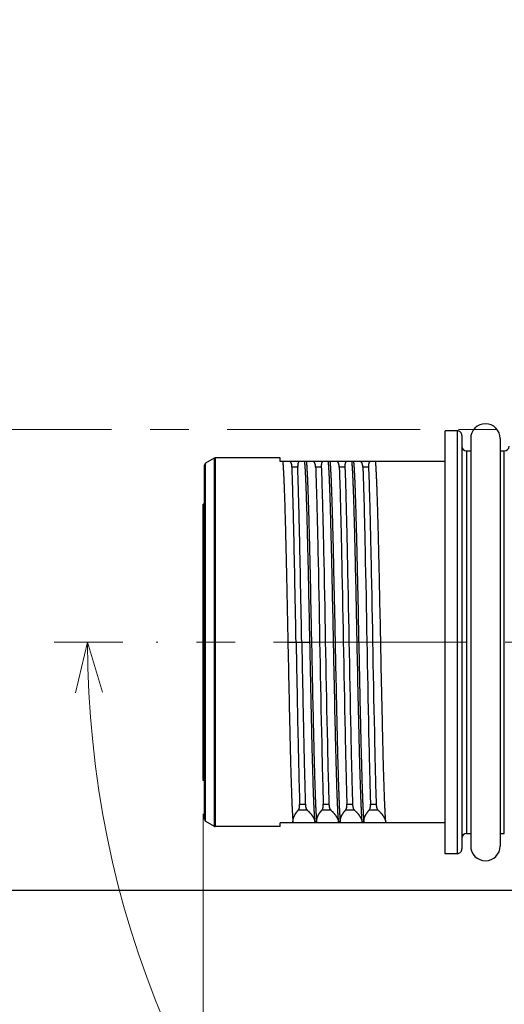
# Model space of a CAD drawing. Header units: millimetres. Extents: x 0 to 594, y 0 to 420.
# Tile 99 of 133: x 285 to 305, y 331 to 373. Entities that reach past the tile are written whole.
import ezdxf

# ---------------------------------------------------------------- set-up
doc = ezdxf.new("R2010")
doc.units = ezdxf.units.MM
doc.header["$LTSCALE"] = 0.257233
doc.linetypes.add('CENTER', pattern=[50.8, 31.75, -6.35, 6.35, -6.35])
doc.layers.add('NoLayerName_001', color=7, linetype='Continuous')
doc.styles.get("Standard").update_dxf_attribs({"font": 'txt', "bigfont": 'extfont2'})
doc.dimstyles.get("Standard").update_dxf_attribs({"dimtxt": 2.5, "dimasz": 2.5, "dimexe": 1, "dimexo": 1, "dimtad": 1, "dimdec": 3, "dimzin": 0, "dimdsep": 46, "dimtxsty": 'Standard', "dimcen": 2.5, "dimadec": 3, "dimazin": 0, "dimtfac": 0.75, "dimtdec": 3, "dimtmove": 0, "dimatfit": 3, "dimfxl": 1, "dimarcsym": 0})

# ---------------------------------------------------------------- blocks, each defined once
blk = doc.blocks.new('DIM_0002')
at = {"color": 3, "linetype": 'Continuous', "lineweight": 13}
for points in [[(2.897, 41.247), (1.414, 41.247), (0, 41.247)], [(0.901, 39.112), (1.414, 41.247), (2.037, 39.141)]]:
    blk.add_lwpolyline(points, dxfattribs=at)
blk.add_arc((42.661, 41.247), 41.247, 180, 90, dxfattribs=at)
blk = doc.blocks.new('_OPEN30')
at = {"color": 0, "linetype": 'ByBlock', "lineweight": -2}
for p, q in [((-1, 0.267949), (0, 0)), ((0, 0), (-1, -0.267949)), ((0, 0), (-1, 0))]:
    blk.add_line(p, q, dxfattribs=at)
blk = doc.blocks.new('*D68')
at = {"layer": 'Defpoints', "color": 0}
for p in [(292.611, 340.473), (341.961, 334.323), (341.961, 315.702)]:
    blk.add_point(p, dxfattribs=at)
at = {"layer": 'NoLayerName_001', "color": 0, "linetype": 'Continuous', "lineweight": 13}
for p, q in [((292.611, 339.059), (292.611, 314.287)), ((341.961, 332.909), (341.961, 314.287)), ((294.732, 315.702), (339.84, 315.702))]:
    blk.add_line(p, q, dxfattribs=at)
at = {"layer": 'NoLayerName_001', "color": 0, "lineweight": 13, "xscale": 2.121340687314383, "yscale": 2.121340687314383, "zscale": 2.121340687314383, "rotation": 180}
blk.add_blockref('_OPEN30', (292.611, 315.702), dxfattribs=at)
at = {"layer": 'NoLayerName_001', "color": 0, "lineweight": 13, "xscale": 2.121340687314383, "yscale": 2.121340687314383, "zscale": 2.121340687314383}
blk.add_blockref('_OPEN30', (341.961, 315.702), dxfattribs=at)
at = {"layer": 'NoLayerName_001', "color": 0, "lineweight": 13, "insert": (317.286, 319.591), "char_height": 4.94979, "attachment_point": 5}
blk.add_mtext('\\W0.8000;４９．５', dxfattribs=at)

msp = doc.modelspace()

# ---------------------------------------------------------------- linework, layer by layer
at = {"layer": 'NoLayerName_001', "color": 2, "linetype": 'CENTER', "lineweight": 13}
for p, q in [((241.3565, 355.3228), (421.432, 355.3228)), ((342.9611, 346.3228), (290.6111, 346.3228))]:
    msp.add_line(p, q, dxfattribs=at)
at = {"layer": 'NoLayerName_001', "color": 3, "linetype": 'Continuous', "lineweight": 25}
for p, q in [((302.8611, 337.3728), (302.8611, 355.2728)), ((303.3611, 355.2728), (302.8611, 355.2728)), ((303.3611, 355.2728), (303.3611, 337.3728)), ((303.5611, 355.0726), (303.5611, 337.5729)), ((303.9361, 354.9478), (303.9361, 337.6978)), ((305.1861, 354.9478), (305.1861, 337.6978)), ((303.7611, 354.4228), (303.7611, 338.2228)), ((303.7611, 354.4228), (303.9361, 354.4228)), ((305.1861, 354.4228), (305.3611, 354.4228)), ((305.3611, 338.2228), (305.3611, 354.4228)), ((293.0707, 354.1094), (292.7111, 353.9018)), ((292.7112, 338.7439), (292.7112, 353.9016)), ((293.121, 354.1228), (293.0709, 354.1093)), ((293.0709, 354.1093), (293.0709, 338.5362)), ((293.121, 354.1228), (293.121, 338.5228)), ((295.8611, 354.1228), (293.121, 354.1228)), ((295.8611, 353.9728), (295.8611, 354.1228)), ((302.8611, 353.9728), (295.8611, 353.9728)), ((292.6611, 338.8305), (292.6611, 353.8151)), ((296.6092, 353.7384), (296.3687, 353.7384)), ((297.6092, 353.7384), (297.3687, 353.7384)), ((298.6092, 353.7384), (298.3687, 353.7384)), ((299.6092, 353.7384), (299.3687, 353.7384)), ((292.6611, 352.1728), (292.6111, 352.1728)), ((292.6111, 340.4728), (292.6111, 352.1727)), ((292.6611, 349.2335), (292.6111, 349.2335)), ((292.6111, 348.1782), (292.6611, 348.1782)), ((296.1945, 346.3228), (297.1278, 346.3228)), ((292.6111, 344.4673), (292.6611, 344.4673)), ((292.6111, 343.412), (292.6611, 343.412)), ((292.6611, 340.4728), (292.6111, 340.4728)), ((296.6928, 339.4694), (296.9332, 339.4694)), ((297.6928, 339.4694), (297.9332, 339.4694)), ((298.6928, 339.4694), (298.9332, 339.4694)), ((299.6928, 339.4694), (299.9332, 339.4694)), ((296.6423, 339.222), (297.0072, 339.222)), ((297.6423, 339.222), (298.0072, 339.222)), ((298.6423, 339.222), (299.0072, 339.222)), ((299.6423, 339.222), (300.0072, 339.222)), ((292.7111, 338.7438), (293.0707, 338.5362)), ((293.0707, 338.5362), (293.091, 338.5273)), ((295.8611, 338.5228), (293.121, 338.5228)), ((295.8611, 338.5228), (295.8611, 338.6728)), ((302.8611, 338.6728), (295.8611, 338.6728)), ((303.7611, 338.2228), (303.9361, 338.2228)), ((305.1861, 338.2228), (305.3611, 338.2228)), ((303.3611, 337.3728), (302.8611, 337.3728))]:
    msp.add_line(p, q, dxfattribs=at)
at = {"layer": 'NoLayerName_001', "color": 7, "linetype": 'Continuous', "lineweight": 25}
msp.add_line((276.2611, 335.8228), (315.7341, 335.8228), dxfattribs=at)
at = {"layer": 'NoLayerName_001', "color": 3, "linetype": 'Continuous', "lineweight": 25}
for points in [[(293.1207, 354.1228), (293.111, 354.1223), (293.0911, 354.1183), (293.0707, 354.1094)], [(293.091, 338.5273), (293.1109, 338.5232), (293.1207, 338.5228)]]:
    msp.add_lwpolyline(points, dxfattribs=at)
for centre, radius, start, end in [((304.5611, 354.9478), 0.625, 0, 180), ((303.3611, 355.0728), 0.2, 0, 90.00002), ((303.7611, 354.6228), 0.2, 180.00002, 270), ((305.3611, 354.6228), 0.2, 270, 359.99998), ((292.7611, 353.8152), 0.1, 120.02505, 180.04927), ((293.121, 354.0228), 0.1, 90, 120.07773), ((292.7611, 338.8305), 0.1, 180.04748, 240.0237), ((293.121, 338.6228), 0.1, 239.92657, 270), ((303.7611, 338.0228), 0.2, 90, 179.99998), ((304.5611, 337.6978), 0.625, 180, 0), ((303.3611, 337.5728), 0.2, 270, 0.00001)]:
    msp.add_arc(centre, radius, start, end, dxfattribs=at)
for points, knots in [([(295.9758, 353.9728), (295.9802, 353.9219), (295.9898, 353.8203), (295.9993, 353.6675), (296.008, 353.5147), (296.0156, 353.3618), (296.0225, 353.2089), (296.0288, 353.056), (296.0347, 352.903), (296.0423, 352.699), (296.051, 352.4441), (296.0623, 352.0871), (296.0757, 351.628), (296.092, 351.0159), (296.1133, 350.1488), (296.1489, 348.5674), (296.1754, 347.241), (296.1945, 346.3228)], [0, 0, 0, 0, 0.1530749, 0.306152, 0.4592249, 0.6122994, 0.7653769, 0.9184564, 1.0715347, 1.2246109, 1.53076, 1.8369082, 2.2961326, 2.9084334, 3.6738074, 4.8984059, 7.6537527, 7.6537527, 7.6537527, 7.6537527]), ([(296.3687, 353.7384), (296.3686, 353.7412), (296.3684, 353.7467), (296.3679, 353.755), (296.3674, 353.7632), (296.3668, 353.7715), (296.3661, 353.7798), (296.3653, 353.788), (296.3644, 353.7963), (296.3633, 353.8045), (296.3622, 353.8127), (296.3609, 353.8209), (296.3596, 353.8291), (296.3581, 353.8373), (296.3564, 353.8454), (296.3546, 353.8535), (296.3526, 353.8616), (296.3505, 353.8696), (296.3481, 353.8776), (296.3454, 353.8854), (296.3425, 353.8932), (296.3393, 353.9009), (296.3358, 353.9085), (296.3319, 353.9159), (296.3277, 353.9232), (296.3231, 353.9303), (296.3181, 353.937), (296.3127, 353.9434), (296.3068, 353.9493), (296.3005, 353.9548), (296.2937, 353.9596), (296.2865, 353.9637), (296.2789, 353.9671), (296.271, 353.9697), (296.2629, 353.9715), (296.2546, 353.9726), (296.2491, 353.9727), (296.2463, 353.9728)], [0, 0, 0, 0, 0.00828877, 0.01658034, 0.02487384, 0.03316853, 0.04146387, 0.0497595, 0.05805524, 0.06635111, 0.07464737, 0.08294447, 0.09124313, 0.0995443, 0.10784898, 0.11615541, 0.12446065, 0.13276339, 0.14106427, 0.14936609, 0.15767416, 0.16599642, 0.17434375, 0.18272998, 0.19115378, 0.1995834, 0.20799142, 0.21636088, 0.2246875, 0.2329821, 0.24127272, 0.24958324, 0.2579048, 0.26622651, 0.27454575, 0.28286267, 0.29116347, 0.29116347, 0.29116347, 0.29116347]), ([(296.6952, 353.9728), (296.6929, 353.9727), (296.6883, 353.9726), (296.6815, 353.9715), (296.6748, 353.9698), (296.6684, 353.9672), (296.6624, 353.9639), (296.6567, 353.96), (296.6515, 353.9555), (296.6468, 353.9505), (296.6425, 353.9451), (296.6386, 353.9394), (296.6352, 353.9335), (296.632, 353.9274), (296.6292, 353.9211), (296.6267, 353.9147), (296.6244, 353.9083), (296.6223, 353.9018), (296.6204, 353.8952), (296.6187, 353.8885), (296.6172, 353.8818), (296.6159, 353.8751), (296.6147, 353.8683), (296.6137, 353.8615), (296.6128, 353.8547), (296.6119, 353.8479), (296.6112, 353.8411), (296.6106, 353.8342), (296.6101, 353.8274), (296.6096, 353.8205), (296.6092, 353.8137), (296.6089, 353.8068), (296.6087, 353.8), (296.6085, 353.7931), (296.6084, 353.7863), (296.6083, 353.7794), (296.6084, 353.7726), (296.6084, 353.7658), (296.6085, 353.7589), (296.6087, 353.7544), (296.6087, 353.7521)], [0, 0, 0, 0, 0.00686401, 0.0137477, 0.02062827, 0.02750345, 0.03438266, 0.04126304, 0.04813156, 0.05499545, 0.06186714, 0.06873975, 0.07559973, 0.08245507, 0.08931192, 0.09616877, 0.10301958, 0.10986627, 0.11671361, 0.12356498, 0.13042248, 0.13728701, 0.14415837, 0.1510354, 0.15791603, 0.16479738, 0.17167592, 0.17854812, 0.18541386, 0.1922742, 0.19913008, 0.20598238, 0.21283187, 0.21967921, 0.226525, 0.23336974, 0.24021387, 0.24705772, 0.25390158, 0.26074566, 0.26074566, 0.26074566, 0.26074566]), ([(297.1278, 346.3228), (297.1064, 347.343), (297.0791, 348.7204), (297.0417, 350.3528), (297.0226, 351.118), (297.0075, 351.679), (296.9956, 352.0871), (296.9843, 352.4441), (296.9755, 352.699), (296.968, 352.903), (296.9621, 353.056), (296.9558, 353.2089), (296.9489, 353.3618), (296.9412, 353.5147), (296.9325, 353.6675), (296.9231, 353.8203), (296.9134, 353.9219), (296.909, 353.9728)], [0, 0, 0, 0, 3.0614964, 4.1330199, 4.8983943, 5.3576201, 5.8168444, 6.1229927, 6.4291417, 6.5822179, 6.7352962, 6.8883757, 7.0414533, 7.1945277, 7.3476006, 7.5006778, 7.6537526, 7.6537526, 7.6537526, 7.6537526]), ([(296.9758, 353.9728), (296.9806, 353.9163), (296.9912, 353.8034), (297.0013, 353.6336), (297.0107, 353.4638), (297.0188, 353.2939), (297.0261, 353.1239), (297.0328, 352.954), (297.0413, 352.7274), (297.0511, 352.4441), (297.0618, 352.1041), (297.0734, 351.7074), (297.0873, 351.1973), (297.1058, 350.4605), (297.1372, 349.1002), (297.1881, 346.6629), (297.2365, 344.2255), (297.2792, 342.3551), (297.2974, 341.6183), (297.3109, 341.1082), (297.3222, 340.7115), (297.3325, 340.3715), (297.3418, 340.0882), (297.3498, 339.8615), (297.3562, 339.6916), (297.363, 339.5216), (297.3704, 339.3517), (297.3784, 339.1818), (297.3878, 339.012), (297.3976, 338.8422), (297.4084, 338.7293), (297.4132, 338.6728)], [0, 0, 0, 0, 0.1700828, 0.3401666, 0.5102476, 0.6803315, 0.850419, 1.0205068, 1.1905919, 1.5307576, 1.8709222, 2.2110882, 2.7213388, 3.4016718, 4.4221703, 6.8033332, 10.7152436, 11.7357423, 12.4160744, 12.9263239, 13.2664906, 13.6066563, 13.9468217, 14.1169057, 14.2869914, 14.4570765, 14.6271582, 14.7972358, 14.9673191, 15.1374233, 15.3075033, 15.3075033, 15.3075033, 15.3075033]), ([(297.3687, 353.7384), (297.3686, 353.7412), (297.3684, 353.7467), (297.3679, 353.755), (297.3674, 353.7632), (297.3668, 353.7715), (297.3661, 353.7798), (297.3653, 353.788), (297.3644, 353.7963), (297.3633, 353.8045), (297.3622, 353.8127), (297.3609, 353.8209), (297.3596, 353.8291), (297.3581, 353.8373), (297.3564, 353.8454), (297.3546, 353.8535), (297.3526, 353.8616), (297.3505, 353.8696), (297.3481, 353.8776), (297.3454, 353.8854), (297.3425, 353.8932), (297.3393, 353.9009), (297.3358, 353.9085), (297.3319, 353.9159), (297.3277, 353.9232), (297.3231, 353.9303), (297.3181, 353.937), (297.3127, 353.9434), (297.3068, 353.9493), (297.3005, 353.9548), (297.2937, 353.9596), (297.2865, 353.9637), (297.2789, 353.9671), (297.271, 353.9697), (297.2629, 353.9715), (297.2546, 353.9726), (297.2491, 353.9727), (297.2463, 353.9728)], [0, 0, 0, 0, 0.00828877, 0.01658033, 0.0248738, 0.03316848, 0.04146381, 0.04975943, 0.05805515, 0.06635102, 0.07464727, 0.08294438, 0.09124305, 0.09954424, 0.10784893, 0.11615539, 0.12446065, 0.13276342, 0.1410643, 0.14936613, 0.15767418, 0.16599642, 0.17434372, 0.1827299, 0.19115366, 0.19958325, 0.20799125, 0.2163607, 0.22468733, 0.23298195, 0.24127259, 0.24958311, 0.25790466, 0.26622636, 0.2745456, 0.28286252, 0.29116331, 0.29116331, 0.29116331, 0.29116331]), ([(297.6952, 353.9728), (297.6929, 353.9727), (297.6883, 353.9726), (297.6815, 353.9715), (297.6748, 353.9698), (297.6684, 353.9672), (297.6624, 353.9639), (297.6567, 353.96), (297.6515, 353.9555), (297.6468, 353.9505), (297.6425, 353.9451), (297.6386, 353.9394), (297.6351, 353.9335), (297.632, 353.9274), (297.6292, 353.9211), (297.6267, 353.9147), (297.6244, 353.9083), (297.6223, 353.9018), (297.6204, 353.8952), (297.6187, 353.8885), (297.6172, 353.8818), (297.6159, 353.8751), (297.6147, 353.8683), (297.6137, 353.8615), (297.6128, 353.8547), (297.6119, 353.8479), (297.6112, 353.8411), (297.6106, 353.8342), (297.6101, 353.8274), (297.6096, 353.8205), (297.6092, 353.8137), (297.6089, 353.8068), (297.6087, 353.8), (297.6085, 353.7931), (297.6084, 353.7863), (297.6083, 353.7794), (297.6084, 353.7726), (297.6084, 353.7658), (297.6085, 353.7589), (297.6087, 353.7544), (297.6087, 353.7521)], [0, 0, 0, 0, 0.00686401, 0.0137477, 0.02062827, 0.02750343, 0.03438263, 0.04126301, 0.04813153, 0.05499542, 0.06186711, 0.06873969, 0.07559966, 0.082455, 0.08931186, 0.09616871, 0.10301952, 0.10986621, 0.11671354, 0.12356491, 0.1304224, 0.13728692, 0.14415828, 0.15103531, 0.15791592, 0.16479728, 0.17167581, 0.17854801, 0.18541374, 0.19227407, 0.19912995, 0.20598225, 0.21283173, 0.21967906, 0.22652485, 0.23336959, 0.24021371, 0.24705756, 0.25390141, 0.26074549, 0.26074549, 0.26074549, 0.26074549]), ([(298.3465, 338.6728), (298.3417, 338.7293), (298.3311, 338.8422), (298.321, 339.012), (298.3116, 339.1818), (298.3035, 339.3517), (298.2962, 339.5216), (298.2895, 339.6916), (298.281, 339.9182), (298.2712, 340.2015), (298.2605, 340.5415), (298.2489, 340.9382), (298.235, 341.4482), (298.2164, 342.185), (298.1851, 343.5453), (298.1342, 345.9827), (298.0858, 348.42), (298.0431, 350.2905), (298.0249, 351.0273), (298.0114, 351.5373), (298.0001, 351.934), (297.9898, 352.2741), (297.9805, 352.5574), (297.9725, 352.784), (297.9661, 352.954), (297.9593, 353.1239), (297.9519, 353.2938), (297.9439, 353.4637), (297.9345, 353.6336), (297.9246, 353.8034), (297.9139, 353.9163), (297.909, 353.9728)], [0, 0, 0, 0, 0.1700828, 0.3401666, 0.5102476, 0.6803315, 0.850419, 1.0205068, 1.1905919, 1.5307576, 1.8709222, 2.2110882, 2.7213388, 3.4016718, 4.4221703, 6.8033332, 10.7152436, 11.7357423, 12.4160744, 12.9263239, 13.2664906, 13.6066563, 13.9468217, 14.1169057, 14.2869914, 14.4570765, 14.6271582, 14.7972358, 14.9673191, 15.1374233, 15.3075033, 15.3075033, 15.3075033, 15.3075033]), ([(297.9758, 353.9728), (297.9806, 353.9163), (297.9912, 353.8034), (298.0013, 353.6336), (298.0107, 353.4638), (298.0188, 353.2939), (298.0261, 353.1239), (298.0328, 352.954), (298.0413, 352.7274), (298.0511, 352.4441), (298.0618, 352.1041), (298.0734, 351.7074), (298.0873, 351.1973), (298.1058, 350.4605), (298.1372, 349.1002), (298.1881, 346.6629), (298.2365, 344.2255), (298.2792, 342.3551), (298.2974, 341.6183), (298.3109, 341.1082), (298.3222, 340.7115), (298.3325, 340.3715), (298.3418, 340.0882), (298.3498, 339.8615), (298.3562, 339.6916), (298.363, 339.5216), (298.3704, 339.3517), (298.3784, 339.1818), (298.3878, 339.012), (298.3976, 338.8422), (298.4084, 338.7293), (298.4132, 338.6728)], [0, 0, 0, 0, 0.1700828, 0.3401666, 0.5102476, 0.6803315, 0.850419, 1.0205068, 1.1905919, 1.5307576, 1.8709222, 2.2110882, 2.7213388, 3.4016718, 4.4221703, 6.8033332, 10.7152436, 11.7357423, 12.4160744, 12.9263239, 13.2664906, 13.6066563, 13.9468217, 14.1169057, 14.2869914, 14.4570765, 14.6271582, 14.7972358, 14.9673191, 15.1374233, 15.3075033, 15.3075033, 15.3075033, 15.3075033]), ([(298.3687, 353.7384), (298.3686, 353.7412), (298.3684, 353.7467), (298.3679, 353.755), (298.3674, 353.7632), (298.3668, 353.7715), (298.3661, 353.7798), (298.3653, 353.788), (298.3644, 353.7963), (298.3633, 353.8045), (298.3622, 353.8127), (298.3609, 353.8209), (298.3596, 353.8291), (298.3581, 353.8373), (298.3564, 353.8454), (298.3546, 353.8535), (298.3526, 353.8616), (298.3505, 353.8696), (298.3481, 353.8776), (298.3454, 353.8854), (298.3425, 353.8932), (298.3393, 353.9009), (298.3358, 353.9085), (298.3319, 353.9159), (298.3277, 353.9232), (298.3231, 353.9303), (298.3181, 353.937), (298.3127, 353.9434), (298.3068, 353.9493), (298.3005, 353.9548), (298.2937, 353.9596), (298.2865, 353.9637), (298.2789, 353.9671), (298.271, 353.9697), (298.2629, 353.9715), (298.2546, 353.9726), (298.2491, 353.9727), (298.2463, 353.9728)], [0, 0, 0, 0, 0.00828877, 0.01658034, 0.02487384, 0.03316853, 0.04146387, 0.0497595, 0.05805524, 0.06635111, 0.07464737, 0.08294447, 0.09124313, 0.0995443, 0.10784898, 0.11615541, 0.12446065, 0.13276339, 0.14106427, 0.14936609, 0.15767416, 0.16599642, 0.17434375, 0.18272998, 0.19115378, 0.1995834, 0.20799142, 0.21636088, 0.2246875, 0.2329821, 0.24127272, 0.24958324, 0.2579048, 0.26622651, 0.27454575, 0.28286267, 0.29116347, 0.29116347, 0.29116347, 0.29116347]), ([(298.6952, 353.9728), (298.6929, 353.9727), (298.6883, 353.9726), (298.6815, 353.9715), (298.6748, 353.9698), (298.6684, 353.9672), (298.6624, 353.9639), (298.6567, 353.96), (298.6515, 353.9555), (298.6468, 353.9505), (298.6425, 353.9451), (298.6386, 353.9394), (298.6352, 353.9335), (298.632, 353.9274), (298.6292, 353.9211), (298.6267, 353.9147), (298.6244, 353.9083), (298.6223, 353.9018), (298.6204, 353.8952), (298.6187, 353.8885), (298.6172, 353.8818), (298.6159, 353.8751), (298.6147, 353.8683), (298.6137, 353.8615), (298.6128, 353.8547), (298.6119, 353.8479), (298.6112, 353.8411), (298.6106, 353.8342), (298.6101, 353.8274), (298.6096, 353.8205), (298.6092, 353.8137), (298.6089, 353.8068), (298.6087, 353.8), (298.6085, 353.7931), (298.6084, 353.7863), (298.6083, 353.7794), (298.6084, 353.7726), (298.6084, 353.7658), (298.6085, 353.7589), (298.6087, 353.7544), (298.6087, 353.7521)], [0, 0, 0, 0, 0.00686401, 0.0137477, 0.02062827, 0.02750345, 0.03438266, 0.04126304, 0.04813156, 0.05499545, 0.06186714, 0.06873975, 0.07559973, 0.08245507, 0.08931192, 0.09616877, 0.10301958, 0.10986627, 0.11671361, 0.12356498, 0.13042248, 0.13728701, 0.14415837, 0.1510354, 0.15791603, 0.16479738, 0.17167592, 0.17854812, 0.18541386, 0.1922742, 0.19913008, 0.20598238, 0.21283187, 0.21967921, 0.226525, 0.23336974, 0.24021387, 0.24705772, 0.25390158, 0.26074566, 0.26074566, 0.26074566, 0.26074566]), ([(299.3465, 338.6728), (299.3417, 338.7293), (299.3311, 338.8422), (299.321, 339.012), (299.3116, 339.1818), (299.3035, 339.3517), (299.2962, 339.5216), (299.2895, 339.6916), (299.281, 339.9182), (299.2712, 340.2015), (299.2605, 340.5415), (299.2489, 340.9382), (299.235, 341.4482), (299.2164, 342.185), (299.1851, 343.5453), (299.1342, 345.9827), (299.0858, 348.42), (299.0431, 350.2905), (299.0249, 351.0273), (299.0114, 351.5373), (299.0001, 351.934), (298.9898, 352.2741), (298.9805, 352.5574), (298.9725, 352.784), (298.9661, 352.954), (298.9593, 353.1239), (298.9519, 353.2938), (298.9439, 353.4637), (298.9345, 353.6336), (298.9246, 353.8034), (298.9139, 353.9163), (298.909, 353.9728)], [0, 0, 0, 0, 0.1700828, 0.3401666, 0.5102476, 0.6803315, 0.850419, 1.0205068, 1.1905919, 1.5307576, 1.8709222, 2.2110882, 2.7213388, 3.4016718, 4.4221703, 6.8033332, 10.7152436, 11.7357423, 12.4160744, 12.9263239, 13.2664906, 13.6066563, 13.9468217, 14.1169057, 14.2869914, 14.4570765, 14.6271582, 14.7972358, 14.9673191, 15.1374233, 15.3075033, 15.3075033, 15.3075033, 15.3075033]), ([(298.9758, 353.9728), (298.9806, 353.9163), (298.9912, 353.8034), (299.0013, 353.6336), (299.0107, 353.4638), (299.0188, 353.2939), (299.0261, 353.1239), (299.0328, 352.954), (299.0413, 352.7274), (299.0511, 352.4441), (299.0618, 352.1041), (299.0734, 351.7074), (299.0873, 351.1973), (299.1058, 350.4605), (299.1372, 349.1002), (299.1881, 346.6629), (299.2365, 344.2255), (299.2792, 342.3551), (299.2974, 341.6183), (299.3109, 341.1082), (299.3222, 340.7115), (299.3325, 340.3715), (299.3418, 340.0882), (299.3498, 339.8615), (299.3562, 339.6916), (299.363, 339.5216), (299.3704, 339.3517), (299.3784, 339.1818), (299.3878, 339.012), (299.3976, 338.8422), (299.4084, 338.7293), (299.4132, 338.6728)], [0, 0, 0, 0, 0.1700828, 0.3401666, 0.5102476, 0.6803315, 0.850419, 1.0205068, 1.1905919, 1.5307576, 1.8709222, 2.2110882, 2.7213388, 3.4016718, 4.4221703, 6.8033332, 10.7152436, 11.7357423, 12.4160744, 12.9263239, 13.2664906, 13.6066563, 13.9468217, 14.1169057, 14.2869914, 14.4570765, 14.6271582, 14.7972358, 14.9673191, 15.1374233, 15.3075033, 15.3075033, 15.3075033, 15.3075033]), ([(299.3687, 353.7384), (299.3686, 353.7412), (299.3684, 353.7467), (299.3679, 353.755), (299.3674, 353.7632), (299.3668, 353.7715), (299.3661, 353.7798), (299.3653, 353.788), (299.3644, 353.7963), (299.3633, 353.8045), (299.3622, 353.8127), (299.3609, 353.8209), (299.3596, 353.8291), (299.3581, 353.8373), (299.3564, 353.8454), (299.3546, 353.8535), (299.3526, 353.8616), (299.3505, 353.8696), (299.3481, 353.8776), (299.3454, 353.8854), (299.3425, 353.8932), (299.3393, 353.9009), (299.3358, 353.9085), (299.3319, 353.9159), (299.3277, 353.9232), (299.3231, 353.9303), (299.3181, 353.937), (299.3127, 353.9434), (299.3068, 353.9493), (299.3005, 353.9548), (299.2937, 353.9596), (299.2865, 353.9637), (299.2789, 353.9671), (299.271, 353.9697), (299.2629, 353.9715), (299.2546, 353.9726), (299.2491, 353.9727), (299.2463, 353.9728)], [0, 0, 0, 0, 0.00828877, 0.01658034, 0.02487384, 0.03316853, 0.04146387, 0.0497595, 0.05805524, 0.06635111, 0.07464737, 0.08294447, 0.09124313, 0.0995443, 0.10784898, 0.11615541, 0.12446065, 0.13276339, 0.14106427, 0.14936609, 0.15767416, 0.16599642, 0.17434375, 0.18272998, 0.19115378, 0.1995834, 0.20799142, 0.21636088, 0.2246875, 0.2329821, 0.24127272, 0.24958324, 0.2579048, 0.26622651, 0.27454575, 0.28286267, 0.29116347, 0.29116347, 0.29116347, 0.29116347]), ([(299.6952, 353.9728), (299.6929, 353.9727), (299.6883, 353.9726), (299.6815, 353.9715), (299.6748, 353.9698), (299.6684, 353.9672), (299.6624, 353.9639), (299.6567, 353.96), (299.6515, 353.9555), (299.6468, 353.9505), (299.6425, 353.9451), (299.6386, 353.9394), (299.6352, 353.9335), (299.632, 353.9274), (299.6292, 353.9211), (299.6267, 353.9147), (299.6244, 353.9083), (299.6223, 353.9018), (299.6204, 353.8952), (299.6187, 353.8885), (299.6172, 353.8818), (299.6159, 353.8751), (299.6147, 353.8683), (299.6137, 353.8615), (299.6128, 353.8547), (299.6119, 353.8479), (299.6112, 353.8411), (299.6106, 353.8342), (299.6101, 353.8274), (299.6096, 353.8205), (299.6092, 353.8137), (299.6089, 353.8068), (299.6087, 353.8), (299.6085, 353.7931), (299.6084, 353.7863), (299.6083, 353.7794), (299.6084, 353.7726), (299.6084, 353.7658), (299.6085, 353.7589), (299.6087, 353.7544), (299.6087, 353.7521)], [0, 0, 0, 0, 0.00686401, 0.0137477, 0.02062827, 0.02750345, 0.03438266, 0.04126304, 0.04813156, 0.05499545, 0.06186714, 0.06873975, 0.07559973, 0.08245507, 0.08931192, 0.09616877, 0.10301958, 0.10986627, 0.11671361, 0.12356498, 0.13042248, 0.13728701, 0.14415837, 0.1510354, 0.15791603, 0.16479738, 0.17167592, 0.17854812, 0.18541387, 0.1922742, 0.19913008, 0.20598238, 0.21283187, 0.21967921, 0.226525, 0.23336974, 0.24021387, 0.24705772, 0.25390158, 0.26074566, 0.26074566, 0.26074566, 0.26074566]), ([(300.3465, 338.6728), (300.3417, 338.7293), (300.3311, 338.8422), (300.321, 339.012), (300.3116, 339.1818), (300.3035, 339.3517), (300.2962, 339.5216), (300.2895, 339.6916), (300.281, 339.9182), (300.2712, 340.2015), (300.2605, 340.5415), (300.2489, 340.9382), (300.235, 341.4482), (300.2164, 342.185), (300.1851, 343.5453), (300.1342, 345.9827), (300.0858, 348.42), (300.0431, 350.2905), (300.0249, 351.0273), (300.0114, 351.5373), (300.0001, 351.934), (299.9898, 352.2741), (299.9805, 352.5574), (299.9725, 352.784), (299.9661, 352.954), (299.9593, 353.1239), (299.9519, 353.2938), (299.9439, 353.4637), (299.9345, 353.6336), (299.9246, 353.8034), (299.9139, 353.9163), (299.909, 353.9728)], [0, 0, 0, 0, 0.1700828, 0.3401666, 0.5102476, 0.6803315, 0.850419, 1.0205068, 1.1905919, 1.5307576, 1.8709222, 2.2110882, 2.7213388, 3.4016718, 4.4221703, 6.8033332, 10.7152436, 11.7357423, 12.4160744, 12.9263239, 13.2664906, 13.6066563, 13.9468217, 14.1169057, 14.2869914, 14.4570765, 14.6271582, 14.7972358, 14.9673191, 15.1374233, 15.3075033, 15.3075033, 15.3075033, 15.3075033]), ([(296.5409, 346.3228), (296.5184, 347.4764), (296.4897, 349.0421), (296.4506, 350.8549), (296.4311, 351.6789), (296.4162, 352.2556), (296.4049, 352.6676), (296.395, 352.9971), (296.387, 353.2442), (296.3785, 353.4913), (296.3719, 353.656), (296.3687, 353.7384)], [0, 0, 0, 0, 3.4615974, 4.6978799, 5.4396493, 5.9341654, 6.4286859, 6.675946, 6.9232045, 7.1704613, 7.4177176, 7.4177176, 7.4177176, 7.4177176]), ([(296.6087, 353.7521), (296.6088, 353.7498), (296.6089, 353.7452), (296.6091, 353.7407), (296.6092, 353.7384)], [0, 0, 0, 0, 0.006844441, 0.013689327, 0.013689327, 0.013689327, 0.013689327]), ([(296.7814, 346.3228), (296.7588, 347.4764), (296.7302, 349.0421), (296.691, 350.8549), (296.6715, 351.6789), (296.6567, 352.2556), (296.6453, 352.6676), (296.6355, 352.9971), (296.6275, 353.2442), (296.6189, 353.4913), (296.6124, 353.656), (296.6092, 353.7384)], [0, 0, 0, 0, 3.4615974, 4.6978799, 5.4396493, 5.9341654, 6.4286859, 6.675946, 6.9232045, 7.1704613, 7.4177176, 7.4177176, 7.4177176, 7.4177176]), ([(297.3687, 353.7384), (297.3724, 353.6433), (297.3799, 353.4532), (297.3896, 353.1679), (297.4015, 352.7874), (297.4148, 352.3119), (297.432, 351.646), (297.452, 350.7899), (297.5213, 347.5554), (297.5739, 344.3207), (297.6433, 341.2766), (297.6597, 340.6107), (297.6725, 340.1351), (297.6836, 339.7547), (297.6898, 339.5645), (297.6928, 339.4694)], [0, 0, 0, 0, 0.2854561, 0.5709134, 0.8563729, 1.4272932, 1.9982083, 2.8545767, 3.9964032, 11.7037341, 12.5601047, 13.1310207, 13.7019363, 13.9873932, 14.2728498, 14.2728498, 14.2728498, 14.2728498]), ([(297.6087, 353.7521), (297.6088, 353.7498), (297.6089, 353.7452), (297.6091, 353.7407), (297.6092, 353.7384)], [0, 0, 0, 0, 0.006844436, 0.013689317, 0.013689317, 0.013689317, 0.013689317]), ([(297.6092, 353.7384), (297.6128, 353.6433), (297.6203, 353.4532), (297.63, 353.1679), (297.6419, 352.7874), (297.6552, 352.3119), (297.6724, 351.646), (297.6925, 350.7899), (297.7618, 347.5554), (297.8143, 344.3207), (297.8837, 341.2766), (297.9001, 340.6107), (297.9129, 340.1351), (297.9241, 339.7547), (297.9302, 339.5645), (297.9332, 339.4694)], [0, 0, 0, 0, 0.2854561, 0.5709134, 0.8563729, 1.4272932, 1.9982083, 2.8545767, 3.9964032, 11.7037341, 12.5601047, 13.1310207, 13.7019363, 13.9873932, 14.2728498, 14.2728498, 14.2728498, 14.2728498]), ([(298.3687, 353.7384), (298.3724, 353.6433), (298.3799, 353.4532), (298.3896, 353.1679), (298.4015, 352.7874), (298.4148, 352.3119), (298.432, 351.646), (298.452, 350.7899), (298.5213, 347.5554), (298.5739, 344.3207), (298.6433, 341.2766), (298.6597, 340.6107), (298.6725, 340.1351), (298.6836, 339.7547), (298.6898, 339.5645), (298.6928, 339.4694)], [0, 0, 0, 0, 0.2854561, 0.5709134, 0.8563729, 1.4272932, 1.9982083, 2.8545767, 3.9964032, 11.7037341, 12.5601047, 13.1310207, 13.7019363, 13.9873932, 14.2728498, 14.2728498, 14.2728498, 14.2728498]), ([(298.6087, 353.7521), (298.6088, 353.7498), (298.6089, 353.7452), (298.6091, 353.7407), (298.6092, 353.7384)], [0, 0, 0, 0, 0.006844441, 0.013689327, 0.013689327, 0.013689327, 0.013689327]), ([(298.6092, 353.7384), (298.6128, 353.6433), (298.6203, 353.4532), (298.63, 353.1679), (298.6419, 352.7874), (298.6552, 352.3119), (298.6724, 351.646), (298.6925, 350.7899), (298.7618, 347.5554), (298.8143, 344.3207), (298.8837, 341.2766), (298.9001, 340.6107), (298.9129, 340.1351), (298.9241, 339.7547), (298.9302, 339.5645), (298.9332, 339.4694)], [0, 0, 0, 0, 0.2854561, 0.5709134, 0.8563729, 1.4272932, 1.9982083, 2.8545767, 3.9964032, 11.7037341, 12.5601047, 13.1310207, 13.7019363, 13.9873932, 14.2728498, 14.2728498, 14.2728498, 14.2728498]), ([(299.3687, 353.7384), (299.3724, 353.6433), (299.3799, 353.4532), (299.3896, 353.1679), (299.4015, 352.7874), (299.4148, 352.3119), (299.432, 351.646), (299.452, 350.7899), (299.5213, 347.5554), (299.5739, 344.3207), (299.6433, 341.2766), (299.6597, 340.6107), (299.6725, 340.1351), (299.6836, 339.7547), (299.6898, 339.5645), (299.6928, 339.4694)], [0, 0, 0, 0, 0.2854561, 0.5709134, 0.8563729, 1.4272932, 1.9982083, 2.8545767, 3.9964032, 11.7037341, 12.5601047, 13.1310207, 13.7019363, 13.9873932, 14.2728498, 14.2728498, 14.2728498, 14.2728498]), ([(299.6087, 353.7521), (299.6088, 353.7498), (299.6089, 353.7452), (299.6091, 353.7407), (299.6092, 353.7384)], [0, 0, 0, 0, 0.006844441, 0.013689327, 0.013689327, 0.013689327, 0.013689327]), ([(299.6092, 353.7384), (299.6128, 353.6433), (299.6203, 353.4532), (299.63, 353.1679), (299.6419, 352.7874), (299.6552, 352.3119), (299.6724, 351.646), (299.6925, 350.7899), (299.7618, 347.5554), (299.8143, 344.3207), (299.8837, 341.2766), (299.9001, 340.6107), (299.9129, 340.1351), (299.9241, 339.7547), (299.9302, 339.5645), (299.9332, 339.4694)], [0, 0, 0, 0, 0.2854561, 0.5709134, 0.8563729, 1.4272932, 1.9982083, 2.8545767, 3.9964032, 11.7037341, 12.5601047, 13.1310207, 13.7019363, 13.9873932, 14.2728498, 14.2728498, 14.2728498, 14.2728498]), ([(296.1945, 346.3228), (296.2159, 345.3025), (296.2432, 343.9251), (296.2806, 342.2927), (296.2997, 341.5276), (296.3148, 340.9665), (296.3267, 340.5585), (296.338, 340.2015), (296.3467, 339.9465), (296.3543, 339.7426), (296.3602, 339.5896), (296.3665, 339.4366), (296.3734, 339.2837), (296.381, 339.1308), (296.3898, 338.978), (296.3992, 338.8252), (296.4088, 338.7236), (296.4132, 338.6728)], [0, 0, 0, 0, 3.0614964, 4.1330199, 4.8983943, 5.3576201, 5.8168444, 6.1229927, 6.4291418, 6.582218, 6.7352962, 6.8883757, 7.0414533, 7.1945277, 7.3476006, 7.5006778, 7.6537527, 7.6537527, 7.6537527, 7.6537527]), ([(296.5409, 346.3228), (296.5623, 345.2262), (296.5908, 343.6726), (296.63, 341.845), (296.6516, 340.9312), (296.6681, 340.2916), (296.681, 339.8348), (296.6899, 339.5607), (296.6928, 339.4694)], [0, 0, 0, 0, 3.2904631, 4.6614881, 5.4841046, 6.0325174, 6.5809285, 6.8551336, 6.8551336, 6.8551336, 6.8551336]), ([(296.7814, 346.3228), (296.8027, 345.2262), (296.8313, 343.6726), (296.8704, 341.845), (296.892, 340.9312), (296.9086, 340.2916), (296.9215, 339.8348), (296.9303, 339.5607), (296.9332, 339.4694)], [0, 0, 0, 0, 3.2904631, 4.6614881, 5.4841046, 6.0325174, 6.5809286, 6.8551336, 6.8551336, 6.8551336, 6.8551336]), ([(297.3465, 338.6728), (297.3421, 338.7236), (297.3325, 338.8252), (297.323, 338.978), (297.3143, 339.1308), (297.3067, 339.2837), (297.2998, 339.4366), (297.2935, 339.5896), (297.2875, 339.7426), (297.28, 339.9465), (297.2713, 340.2015), (297.26, 340.5585), (297.2466, 341.0175), (297.2303, 341.6296), (297.209, 342.4968), (297.1734, 344.0781), (297.1469, 345.4045), (297.1278, 346.3228)], [0, 0, 0, 0, 0.1530749, 0.306152, 0.459225, 0.6122994, 0.765377, 0.9184564, 1.0715347, 1.2246109, 1.53076, 1.8369082, 2.2961326, 2.9084334, 3.6738074, 4.8984059, 7.6537527, 7.6537527, 7.6537527, 7.6537527]), ([(296.6423, 339.222), (296.6441, 339.2242), (296.6479, 339.2285), (296.6529, 339.2355), (296.6575, 339.2428), (296.6616, 339.2504), (296.6654, 339.2582), (296.6688, 339.2661), (296.6719, 339.2741), (296.6746, 339.2823), (296.6771, 339.2905), (296.6793, 339.2988), (296.6813, 339.3071), (296.6831, 339.3155), (296.6847, 339.324), (296.6862, 339.3324), (296.6875, 339.3409), (296.6886, 339.3494), (296.6896, 339.3579), (296.6904, 339.3665), (296.6912, 339.375), (296.6918, 339.3836), (296.6923, 339.3922), (296.6927, 339.4007), (296.693, 339.4093), (296.6932, 339.4179), (296.6933, 339.4265), (296.6934, 339.4351), (296.6933, 339.4436), (296.6932, 339.4522), (296.6931, 339.4608), (296.6929, 339.4665), (296.6928, 339.4694)], [0, 0, 0, 0, 0.00857573, 0.01716753, 0.02578348, 0.03441886, 0.04305814, 0.05167939, 0.06028055, 0.06887109, 0.0774575, 0.08604339, 0.09462977, 0.10321533, 0.11179812, 0.12037936, 0.12896052, 0.13754252, 0.14612573, 0.15471007, 0.16329496, 0.17187944, 0.18046238, 0.18904388, 0.19762443, 0.2062044, 0.21478401, 0.22336337, 0.23194245, 0.24052111, 0.24909909, 0.25767605, 0.25767605, 0.25767605, 0.25767605]), ([(296.9332, 339.4694), (296.9334, 339.4659), (296.9336, 339.4588), (296.9341, 339.4483), (296.9348, 339.4378), (296.9355, 339.4273), (296.9364, 339.4168), (296.9375, 339.4064), (296.9387, 339.3959), (296.9401, 339.3855), (296.9416, 339.3751), (296.9433, 339.3648), (296.9452, 339.3545), (296.9474, 339.3442), (296.9498, 339.334), (296.9524, 339.3237), (296.9554, 339.3135), (296.9586, 339.3033), (296.9622, 339.2932), (296.9662, 339.2832), (296.9706, 339.2734), (296.9754, 339.2638), (296.9807, 339.2546), (296.9865, 339.2457), (296.9928, 339.2373), (296.9996, 339.2293), (297.0048, 339.2245), (297.0072, 339.222)], [0, 0, 0, 0, 0.01051973, 0.02104721, 0.03157824, 0.04210885, 0.05263533, 0.06315429, 0.07366261, 0.08415753, 0.09463822, 0.10511266, 0.11559253, 0.12609074, 0.13662145, 0.14720016, 0.15784376, 0.16855708, 0.17930954, 0.19006832, 0.20080611, 0.21150217, 0.22214352, 0.23272633, 0.24325736, 0.25375544, 0.26425286, 0.26425286, 0.26425286, 0.26425286]), ([(297.6423, 339.222), (297.6441, 339.2242), (297.6479, 339.2285), (297.6529, 339.2355), (297.6575, 339.2428), (297.6616, 339.2504), (297.6654, 339.2582), (297.6688, 339.2661), (297.6719, 339.2741), (297.6746, 339.2823), (297.6771, 339.2905), (297.6793, 339.2988), (297.6813, 339.3071), (297.6831, 339.3155), (297.6847, 339.324), (297.6862, 339.3324), (297.6875, 339.3409), (297.6886, 339.3494), (297.6896, 339.3579), (297.6904, 339.3665), (297.6912, 339.375), (297.6918, 339.3836), (297.6923, 339.3922), (297.6927, 339.4007), (297.693, 339.4093), (297.6932, 339.4179), (297.6933, 339.4265), (297.6934, 339.4351), (297.6933, 339.4436), (297.6932, 339.4522), (297.6931, 339.4608), (297.6929, 339.4665), (297.6928, 339.4694)], [0, 0, 0, 0, 0.00857572, 0.01716753, 0.02578347, 0.03441885, 0.04305812, 0.05167937, 0.06028053, 0.06887107, 0.07745748, 0.08604337, 0.09462974, 0.1032153, 0.11179809, 0.12037933, 0.12896049, 0.13754248, 0.14612569, 0.15471002, 0.16329492, 0.17187939, 0.18046233, 0.18904382, 0.19762437, 0.20620434, 0.21478395, 0.22336331, 0.23194239, 0.24052104, 0.24909902, 0.25767598, 0.25767598, 0.25767598, 0.25767598]), ([(297.9332, 339.4694), (297.9334, 339.4659), (297.9336, 339.4588), (297.9341, 339.4483), (297.9348, 339.4378), (297.9355, 339.4273), (297.9364, 339.4168), (297.9375, 339.4064), (297.9387, 339.3959), (297.9401, 339.3855), (297.9416, 339.3751), (297.9433, 339.3648), (297.9452, 339.3545), (297.9474, 339.3442), (297.9498, 339.334), (297.9524, 339.3237), (297.9554, 339.3135), (297.9586, 339.3033), (297.9622, 339.2932), (297.9662, 339.2832), (297.9706, 339.2734), (297.9754, 339.2638), (297.9807, 339.2546), (297.9865, 339.2457), (297.9928, 339.2373), (297.9996, 339.2293), (298.0048, 339.2245), (298.0072, 339.222)], [0, 0, 0, 0, 0.01051972, 0.02104721, 0.03157823, 0.04210883, 0.05263532, 0.06315427, 0.07366259, 0.08415751, 0.09463819, 0.10511262, 0.1155925, 0.12609071, 0.13662141, 0.14720012, 0.15784371, 0.16855703, 0.17930949, 0.19006827, 0.20080606, 0.21150211, 0.22214346, 0.23272626, 0.24325729, 0.25375537, 0.26425279, 0.26425279, 0.26425279, 0.26425279]), ([(298.6423, 339.222), (298.6441, 339.2242), (298.6479, 339.2285), (298.6529, 339.2355), (298.6575, 339.2428), (298.6616, 339.2504), (298.6654, 339.2582), (298.6688, 339.2661), (298.6719, 339.2741), (298.6746, 339.2823), (298.6771, 339.2905), (298.6793, 339.2988), (298.6813, 339.3071), (298.6831, 339.3155), (298.6847, 339.324), (298.6862, 339.3324), (298.6875, 339.3409), (298.6886, 339.3494), (298.6896, 339.3579), (298.6904, 339.3665), (298.6912, 339.375), (298.6918, 339.3836), (298.6923, 339.3922), (298.6927, 339.4007), (298.693, 339.4093), (298.6932, 339.4179), (298.6933, 339.4265), (298.6934, 339.4351), (298.6933, 339.4436), (298.6932, 339.4522), (298.6931, 339.4608), (298.6929, 339.4665), (298.6928, 339.4694)], [0, 0, 0, 0, 0.00857572, 0.01716753, 0.02578348, 0.03441885, 0.04305813, 0.05167938, 0.06028054, 0.06887108, 0.07745749, 0.08604338, 0.09462976, 0.10321531, 0.1117981, 0.12037934, 0.1289605, 0.1375425, 0.14612571, 0.15471005, 0.16329494, 0.17187942, 0.18046236, 0.18904385, 0.1976244, 0.20620437, 0.21478398, 0.22336334, 0.23194242, 0.24052107, 0.24909906, 0.25767601, 0.25767601, 0.25767601, 0.25767601]), ([(298.9332, 339.4694), (298.9334, 339.4659), (298.9336, 339.4588), (298.9341, 339.4483), (298.9348, 339.4378), (298.9355, 339.4273), (298.9364, 339.4168), (298.9375, 339.4064), (298.9387, 339.3959), (298.9401, 339.3855), (298.9416, 339.3751), (298.9433, 339.3648), (298.9452, 339.3545), (298.9474, 339.3442), (298.9498, 339.334), (298.9524, 339.3237), (298.9554, 339.3135), (298.9586, 339.3033), (298.9622, 339.2932), (298.9662, 339.2832), (298.9706, 339.2734), (298.9754, 339.2638), (298.9807, 339.2546), (298.9865, 339.2457), (298.9928, 339.2373), (298.9996, 339.2293), (299.0048, 339.2245), (299.0072, 339.222)], [0, 0, 0, 0, 0.01051973, 0.02104721, 0.03157824, 0.04210884, 0.05263532, 0.06315428, 0.0736626, 0.08415752, 0.09463821, 0.10511264, 0.11559252, 0.12609072, 0.13662143, 0.14720014, 0.15784373, 0.16855706, 0.17930951, 0.19006829, 0.20080608, 0.21150214, 0.22214349, 0.2327263, 0.24325732, 0.2537554, 0.26425282, 0.26425282, 0.26425282, 0.26425282]), ([(299.6423, 339.222), (299.6441, 339.2242), (299.6479, 339.2285), (299.6529, 339.2355), (299.6575, 339.2428), (299.6616, 339.2504), (299.6654, 339.2582), (299.6688, 339.2661), (299.6719, 339.2741), (299.6746, 339.2823), (299.6771, 339.2905), (299.6793, 339.2988), (299.6813, 339.3071), (299.6831, 339.3155), (299.6847, 339.324), (299.6862, 339.3324), (299.6875, 339.3409), (299.6886, 339.3494), (299.6896, 339.3579), (299.6904, 339.3665), (299.6912, 339.375), (299.6918, 339.3836), (299.6923, 339.3922), (299.6927, 339.4007), (299.693, 339.4093), (299.6932, 339.4179), (299.6933, 339.4265), (299.6934, 339.4351), (299.6933, 339.4436), (299.6932, 339.4522), (299.6931, 339.4608), (299.6929, 339.4665), (299.6928, 339.4694)], [0, 0, 0, 0, 0.00857572, 0.01716753, 0.02578348, 0.03441885, 0.04305813, 0.05167938, 0.06028054, 0.06887108, 0.07745749, 0.08604338, 0.09462976, 0.10321531, 0.1117981, 0.12037934, 0.1289605, 0.1375425, 0.14612571, 0.15471005, 0.16329494, 0.17187942, 0.18046236, 0.18904385, 0.1976244, 0.20620437, 0.21478398, 0.22336334, 0.23194242, 0.24052107, 0.24909906, 0.25767601, 0.25767601, 0.25767601, 0.25767601]), ([(299.9332, 339.4694), (299.9334, 339.4659), (299.9336, 339.4588), (299.9341, 339.4483), (299.9348, 339.4378), (299.9355, 339.4273), (299.9364, 339.4168), (299.9375, 339.4064), (299.9387, 339.3959), (299.9401, 339.3855), (299.9416, 339.3751), (299.9433, 339.3648), (299.9452, 339.3545), (299.9474, 339.3442), (299.9498, 339.334), (299.9524, 339.3237), (299.9554, 339.3135), (299.9586, 339.3033), (299.9622, 339.2932), (299.9662, 339.2832), (299.9706, 339.2734), (299.9754, 339.2638), (299.9807, 339.2546), (299.9865, 339.2457), (299.9928, 339.2373), (299.9996, 339.2293), (300.0048, 339.2245), (300.0072, 339.222)], [0, 0, 0, 0, 0.01051973, 0.02104721, 0.03157824, 0.04210884, 0.05263532, 0.06315428, 0.0736626, 0.08415752, 0.09463821, 0.10511264, 0.11559252, 0.12609072, 0.13662143, 0.14720014, 0.15784373, 0.16855706, 0.17930951, 0.19006829, 0.20080608, 0.21150214, 0.22214349, 0.2327263, 0.24325732, 0.2537554, 0.26425282, 0.26425282, 0.26425282, 0.26425282]), ([(296.4132, 338.6728), (296.4127, 338.6796), (296.4113, 338.6931), (296.4105, 338.7136), (296.4104, 338.7341), (296.4111, 338.7545), (296.4126, 338.775), (296.4149, 338.7954), (296.418, 338.8156), (296.4219, 338.8357), (296.4265, 338.8557), (296.4318, 338.8755), (296.4378, 338.895), (296.4445, 338.9144), (296.4517, 338.9335), (296.4596, 338.9524), (296.468, 338.9711), (296.4769, 338.9895), (296.4863, 339.0076), (296.4962, 339.0255), (296.5066, 339.0432), (296.5173, 339.0606), (296.5284, 339.0778), (296.5399, 339.0947), (296.5517, 339.1114), (296.5638, 339.1279), (296.5763, 339.1441), (296.589, 339.1601), (296.6019, 339.1759), (296.6152, 339.1915), (296.6286, 339.2069), (296.6377, 339.217), (296.6423, 339.222)], [0, 0, 0, 0, 0.02043515, 0.04089678, 0.06137864, 0.0818737, 0.10237434, 0.12287259, 0.14336036, 0.16383518, 0.18430406, 0.20477228, 0.22524214, 0.2457132, 0.26618242, 0.28664439, 0.30709632, 0.32754381, 0.34799166, 0.36844253, 0.38889712, 0.40935424, 0.42981096, 0.45026293, 0.47070923, 0.49115226, 0.51159361, 0.53203396, 0.55247305, 0.57290982, 0.59334239, 0.61376816, 0.61376816, 0.61376816, 0.61376816]), ([(297.0072, 339.222), (297.0126, 339.2171), (297.0234, 339.2072), (297.0394, 339.1921), (297.0552, 339.1769), (297.0709, 339.1614), (297.0863, 339.1458), (297.1015, 339.1299), (297.1165, 339.1138), (297.1313, 339.0975), (297.1458, 339.081), (297.16, 339.0643), (297.174, 339.0473), (297.1876, 339.03), (297.2009, 339.0125), (297.2138, 338.9947), (297.2264, 338.9767), (297.2385, 338.9584), (297.2503, 338.9397), (297.2615, 338.9208), (297.2723, 338.9016), (297.2825, 338.8822), (297.2921, 338.8624), (297.3012, 338.8423), (297.3095, 338.822), (297.3172, 338.8013), (297.3241, 338.7804), (297.3303, 338.7592), (297.3357, 338.7378), (297.3402, 338.7163), (297.344, 338.6946), (297.3456, 338.68), (297.3465, 338.6728)], [0, 0, 0, 0, 0.02196662, 0.0439377, 0.06591156, 0.08788701, 0.10986337, 0.13184049, 0.15381879, 0.17579927, 0.19778354, 0.21977153, 0.24176021, 0.26374734, 0.28573193, 0.30771433, 0.32969633, 0.35168119, 0.37367349, 0.39567266, 0.41767354, 0.43967329, 0.46167189, 0.48367237, 0.50568103, 0.52770705, 0.54974918, 0.57179413, 0.59383052, 0.61584993, 0.63784719, 0.65982073, 0.65982073, 0.65982073, 0.65982073]), ([(297.4132, 338.6728), (297.4127, 338.6796), (297.4113, 338.6931), (297.4105, 338.7136), (297.4104, 338.7341), (297.4111, 338.7545), (297.4126, 338.775), (297.4149, 338.7954), (297.418, 338.8156), (297.4219, 338.8357), (297.4265, 338.8557), (297.4318, 338.8755), (297.4378, 338.895), (297.4445, 338.9144), (297.4517, 338.9335), (297.4596, 338.9524), (297.468, 338.9711), (297.4769, 338.9895), (297.4863, 339.0076), (297.4962, 339.0255), (297.5066, 339.0432), (297.5173, 339.0606), (297.5284, 339.0778), (297.5399, 339.0947), (297.5517, 339.1114), (297.5638, 339.1279), (297.5763, 339.1441), (297.589, 339.1601), (297.6019, 339.1759), (297.6152, 339.1915), (297.6286, 339.2069), (297.6377, 339.217), (297.6423, 339.222)], [0, 0, 0, 0, 0.02043513, 0.04089675, 0.06137859, 0.08187365, 0.10237429, 0.12287254, 0.14336032, 0.16383516, 0.18430404, 0.20477226, 0.22524211, 0.24571315, 0.26618234, 0.28664429, 0.3070962, 0.32754367, 0.34799151, 0.36844237, 0.38889696, 0.40935409, 0.42981081, 0.45026279, 0.47070909, 0.49115211, 0.51159346, 0.5320338, 0.55247288, 0.57290963, 0.5933422, 0.61376795, 0.61376795, 0.61376795, 0.61376795]), ([(298.0072, 339.222), (298.0126, 339.2171), (298.0234, 339.2072), (298.0394, 339.1921), (298.0552, 339.1769), (298.0709, 339.1614), (298.0863, 339.1458), (298.1015, 339.1299), (298.1165, 339.1138), (298.1313, 339.0975), (298.1458, 339.081), (298.16, 339.0643), (298.174, 339.0473), (298.1876, 339.03), (298.2009, 339.0125), (298.2138, 338.9947), (298.2264, 338.9767), (298.2385, 338.9584), (298.2503, 338.9397), (298.2615, 338.9208), (298.2723, 338.9016), (298.2825, 338.8822), (298.2921, 338.8624), (298.3012, 338.8423), (298.3095, 338.822), (298.3172, 338.8013), (298.3241, 338.7804), (298.3303, 338.7592), (298.3357, 338.7378), (298.3402, 338.7163), (298.344, 338.6946), (298.3456, 338.68), (298.3465, 338.6728)], [0, 0, 0, 0, 0.02196662, 0.04393768, 0.06591154, 0.08788698, 0.10986333, 0.13184045, 0.15381874, 0.17579923, 0.1977835, 0.21977149, 0.24176017, 0.2637473, 0.28573189, 0.30771429, 0.32969628, 0.35168112, 0.3736734, 0.39567256, 0.41767342, 0.43967315, 0.46167175, 0.48367224, 0.5056809, 0.52770693, 0.54974907, 0.57179402, 0.59383041, 0.61584981, 0.63784706, 0.65982059, 0.65982059, 0.65982059, 0.65982059]), ([(298.4132, 338.6728), (298.4127, 338.6796), (298.4113, 338.6931), (298.4105, 338.7136), (298.4104, 338.7341), (298.4111, 338.7545), (298.4126, 338.775), (298.4149, 338.7954), (298.418, 338.8156), (298.4219, 338.8357), (298.4265, 338.8557), (298.4318, 338.8755), (298.4378, 338.895), (298.4445, 338.9144), (298.4517, 338.9335), (298.4596, 338.9524), (298.468, 338.9711), (298.4769, 338.9895), (298.4863, 339.0076), (298.4962, 339.0255), (298.5066, 339.0432), (298.5173, 339.0606), (298.5284, 339.0778), (298.5399, 339.0947), (298.5517, 339.1114), (298.5638, 339.1279), (298.5763, 339.1441), (298.589, 339.1601), (298.6019, 339.1759), (298.6152, 339.1915), (298.6286, 339.2069), (298.6377, 339.217), (298.6423, 339.222)], [0, 0, 0, 0, 0.02043515, 0.04089678, 0.06137864, 0.0818737, 0.10237434, 0.12287259, 0.14336036, 0.16383518, 0.18430406, 0.20477228, 0.22524214, 0.2457132, 0.26618242, 0.28664439, 0.30709632, 0.32754381, 0.34799166, 0.36844253, 0.38889712, 0.40935424, 0.42981096, 0.45026293, 0.47070923, 0.49115226, 0.51159361, 0.53203396, 0.55247305, 0.57290982, 0.59334239, 0.61376816, 0.61376816, 0.61376816, 0.61376816]), ([(299.0072, 339.222), (299.0126, 339.2171), (299.0234, 339.2072), (299.0394, 339.1921), (299.0552, 339.1769), (299.0709, 339.1614), (299.0863, 339.1458), (299.1015, 339.1299), (299.1165, 339.1138), (299.1313, 339.0975), (299.1458, 339.081), (299.16, 339.0643), (299.174, 339.0473), (299.1876, 339.03), (299.2009, 339.0125), (299.2138, 338.9947), (299.2264, 338.9767), (299.2385, 338.9584), (299.2503, 338.9397), (299.2615, 338.9208), (299.2723, 338.9016), (299.2825, 338.8822), (299.2921, 338.8624), (299.3012, 338.8423), (299.3095, 338.822), (299.3172, 338.8013), (299.3241, 338.7804), (299.3303, 338.7592), (299.3357, 338.7378), (299.3402, 338.7163), (299.344, 338.6946), (299.3456, 338.68), (299.3465, 338.6728)], [0, 0, 0, 0, 0.02196662, 0.0439377, 0.06591156, 0.08788701, 0.10986337, 0.13184049, 0.15381879, 0.17579927, 0.19778354, 0.21977153, 0.24176021, 0.26374734, 0.28573193, 0.30771433, 0.32969633, 0.35168119, 0.37367349, 0.39567266, 0.41767354, 0.43967329, 0.46167189, 0.48367237, 0.50568103, 0.52770705, 0.54974918, 0.57179413, 0.59383052, 0.61584993, 0.63784719, 0.65982073, 0.65982073, 0.65982073, 0.65982073]), ([(299.4132, 338.6728), (299.4127, 338.6796), (299.4113, 338.6931), (299.4105, 338.7136), (299.4104, 338.7341), (299.4111, 338.7545), (299.4126, 338.775), (299.4149, 338.7954), (299.418, 338.8156), (299.4219, 338.8357), (299.4265, 338.8557), (299.4318, 338.8755), (299.4378, 338.895), (299.4445, 338.9144), (299.4517, 338.9335), (299.4596, 338.9524), (299.468, 338.9711), (299.4769, 338.9895), (299.4863, 339.0076), (299.4962, 339.0255), (299.5066, 339.0432), (299.5173, 339.0606), (299.5284, 339.0778), (299.5399, 339.0947), (299.5517, 339.1114), (299.5638, 339.1279), (299.5763, 339.1441), (299.589, 339.1601), (299.6019, 339.1759), (299.6152, 339.1915), (299.6286, 339.2069), (299.6377, 339.217), (299.6423, 339.222)], [0, 0, 0, 0, 0.02043515, 0.04089678, 0.06137864, 0.0818737, 0.10237434, 0.12287259, 0.14336036, 0.16383518, 0.18430406, 0.20477228, 0.22524214, 0.2457132, 0.26618242, 0.28664439, 0.30709632, 0.32754381, 0.34799165, 0.36844253, 0.38889712, 0.40935424, 0.42981096, 0.45026293, 0.47070923, 0.49115226, 0.51159361, 0.53203395, 0.55247305, 0.57290982, 0.59334239, 0.61376815, 0.61376815, 0.61376815, 0.61376815]), ([(300.0072, 339.222), (300.0126, 339.2171), (300.0234, 339.2072), (300.0394, 339.1921), (300.0552, 339.1769), (300.0709, 339.1614), (300.0863, 339.1458), (300.1015, 339.1299), (300.1165, 339.1138), (300.1313, 339.0975), (300.1458, 339.081), (300.16, 339.0643), (300.174, 339.0473), (300.1876, 339.03), (300.2009, 339.0125), (300.2138, 338.9947), (300.2264, 338.9767), (300.2385, 338.9584), (300.2503, 338.9397), (300.2615, 338.9208), (300.2723, 338.9016), (300.2825, 338.8822), (300.2921, 338.8624), (300.3012, 338.8423), (300.3095, 338.822), (300.3172, 338.8013), (300.3241, 338.7804), (300.3303, 338.7592), (300.3357, 338.7378), (300.3402, 338.7163), (300.344, 338.6946), (300.3456, 338.68), (300.3465, 338.6728)], [0, 0, 0, 0, 0.02196662, 0.0439377, 0.06591156, 0.08788701, 0.10986337, 0.13184049, 0.15381879, 0.17579927, 0.19778354, 0.21977153, 0.24176021, 0.26374734, 0.28573193, 0.30771433, 0.32969633, 0.35168119, 0.37367349, 0.39567266, 0.41767354, 0.43967329, 0.46167188, 0.48367237, 0.50568103, 0.52770704, 0.54974917, 0.57179412, 0.59383052, 0.61584993, 0.63784719, 0.65982073, 0.65982073, 0.65982073, 0.65982073])]:
    msp.add_open_spline(points, degree=3, knots=knots, dxfattribs=at)

# ---------------------------------------------------------------- block references
at = {"layer": 'NoLayerName_001', "color": 3, "linetype": 'Continuous', "lineweight": 13}
msp.add_blockref('DIM_0002', (286.2998, 305.0757), dxfattribs=at)

# ---------------------------------------------------------------- dimensions: what is measured, and where the dimension line sits
dim = msp.add_linear_dim(base=(341.9611, 315.7017), p1=(292.6111, 340.4728), p2=(341.9611, 334.3228), text='\\W0.8000;４９．５', dimstyle='Standard', override={"dimtxt": 4.949795, "dimasz": 2.121341, "dimexe": 1.414227, "dimexo": 1.414227, "dimgap": 1.414227, "dimzin": 8, "dimblk": 'OPEN30', "dimclrd": 0, "dimclre": 0, "dimclrt": 0, "dimtp": 0, "dimtm": 0, "dimlwd": 13, "dimlwe": 13}, dxfattribs=at)
dim.commit()
dim.dimension.update_dxf_attribs({"geometry": '*D68', "text_midpoint": (317.2861, 315.7017), "dimtype": 160})

doc.saveas('drawing.dxf')
